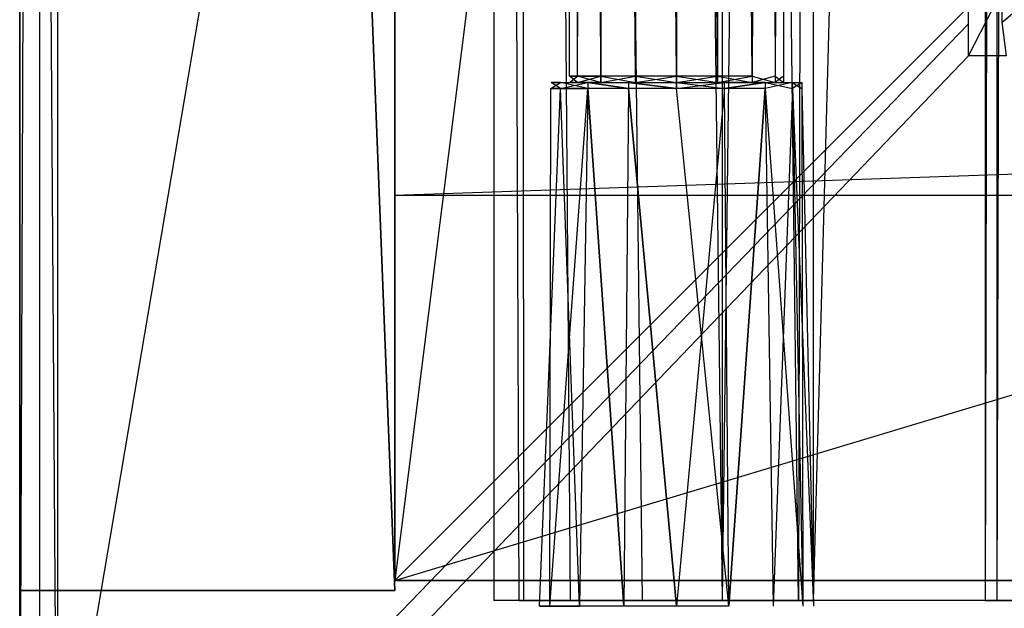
# Model space of a CAD drawing. Extents: x 0 to 1.4, y -0.5 to 0.
# Tile 2 of 40: x 0 to 0.05, y -0.48 to -0.45. Entities that reach past the tile are written whole.
import ezdxf

# ---------------------------------------------------------------- set-up
doc = ezdxf.new("R2010")
doc.units = 0
for name, color, linetype in [('L19_KORPUS_LEGATO_BO_X_13620__Y', 7, 'CONTINUOUS'), ('L21_KORPUS_LEGATO_3_N_B15200___', 7, 'CONTINUOUS'), ('L25_KORPUS_LEGATO_SE_X_190__Y_4', 7, 'CONTINUOUS'), ('L28_KORPUS_LEGATO_TV_X_5520__Y_', 7, 'CONTINUOUS'), ('L31_DRAWERBOX_LEGATO_REL_6_X_36', 7, 'CONTINUOUS'), ('L33_DRAWERBOX_LEGATO_REL_4_X_13', 7, 'CONTINUOUS'), ('L40_DRAWERBOX_LEGATO_NOR_4_X_36', 7, 'CONTINUOUS'), ('L7_PLATTE_LEGATO_N_B15200__0___', 7, 'CONTINUOUS')]:
    doc.layers.add(name, color=color, linetype=linetype)

msp = doc.modelspace()

# ---------------------------------------------------------------- linework, layer by layer
at = {"layer": 'L19_KORPUS_LEGATO_BO_X_13620__Y', "color": 8}
for points, invisible_edges in [([(0.019, -0.4785, 0.02), (0.019, -0.069, 0.001), (0.019, -0.4785, 0.001), (0.019, -0.4785, 0.02)], 13), ([(0.019, -0.069, 0.001), (0.019, -0.4785, 0.02), (0.019, -0.069, 0.02), (0.019, -0.069, 0.001)], 14), ([(1.381, -0.4785, 0.02), (0.019, -0.069, 0.02), (0.019, -0.4785, 0.02), (1.381, -0.4785, 0.02)], 13), ([(0.019, -0.069, 0.02), (1.381, -0.4785, 0.02), (1.381, -0.069, 0.02), (0.019, -0.069, 0.02)], 14), ([(1.381, -0.069, 0.001), (0.019, -0.4785, 0.001), (0.019, -0.069, 0.001), (1.381, -0.069, 0.001)], 13), ([(0.019, -0.4785, 0.001), (1.381, -0.069, 0.001), (1.381, -0.4785, 0.001), (0.019, -0.4785, 0.001)], 14), ([(1.381, -0.4785, 0.001), (0.019, -0.4785, 0.02), (0.019, -0.4785, 0.001), (1.381, -0.4785, 0.001)], 13), ([(0.019, -0.4785, 0.02), (1.381, -0.4785, 0.001), (1.381, -0.4785, 0.02), (0.019, -0.4785, 0.02)], 14)]:
    msp.add_3dface(points, dxfattribs=dict(at, invisible_edges=invisible_edges))
at = {"layer": 'L21_KORPUS_LEGATO_3_N_B15200___', "color": 8}
for points, invisible_edges in [([(0.079, 0, 0.483), (0.019, -0.4785, 0.483), (0.019, 0, 0.483), (0.079, 0, 0.483)], 10), ([(0.019, -0.4785, 0.483), (0.079, 0, 0.483), (0.079, -0.4185, 0.483), (0.019, -0.4785, 0.483)], 13), ([(0.019, -0.4785, 0.502), (0.019, 0, 0.483), (0.019, -0.4785, 0.483), (0.019, -0.4785, 0.502)], 13), ([(0.019, 0, 0.483), (0.019, -0.4785, 0.502), (0.019, 0, 0.502), (0.019, 0, 0.483)], 14), ([(0.079, -0.4185, 0.502), (0.019, 0, 0.502), (0.019, -0.4785, 0.502), (0.079, -0.4185, 0.502)], 13), ([(0.019, -0.4785, 0.483), (0.079, -0.4185, 0.483), (1.381, -0.4785, 0.483), (0.019, -0.4785, 0.483)], 10), ([(1.381, -0.4785, 0.502), (0.079, -0.4185, 0.502), (0.019, -0.4785, 0.502), (1.381, -0.4785, 0.502)], 13), ([(1.381, -0.4785, 0.483), (0.019, -0.4785, 0.502), (0.019, -0.4785, 0.483), (1.381, -0.4785, 0.483)], 13), ([(0.019, -0.4785, 0.502), (1.381, -0.4785, 0.483), (1.381, -0.4785, 0.502), (0.019, -0.4785, 0.502)], 14)]:
    msp.add_3dface(points, dxfattribs=dict(at, invisible_edges=invisible_edges))
at = {"layer": 'L25_KORPUS_LEGATO_SE_X_190__Y_4', "color": 8}
for points, invisible_edges in [([(0.019, -0.479, 0.51), (0, 0, 0.51), (0, -0.479, 0.51), (0.019, -0.479, 0.51)], 13), ([(0, 0, 0.51), (0.019, -0.479, 0.51), (0.019, 0, 0.51), (0, 0, 0.51)], 14), ([(0, 0), (0.019, -0.479), (0, -0.479), (0, 0)], 13), ([(0.019, -0.479), (0, 0), (0.019, 0), (0.019, -0.479)], 14), ([(0, -0.479, 0.51), (0, 0), (0, -0.479), (0, -0.479, 0.51)], 13), ([(0, 0), (0, -0.479, 0.51), (0, 0, 0.51), (0, 0)], 14), ([(0.019, 0), (0.019, -0.479, 0.51), (0.019, -0.479), (0.019, 0)], 13), ([(0.019, -0.479, 0.51), (0.019, 0), (0.019, 0, 0.51), (0.019, -0.479, 0.51)], 14), ([(0.019, -0.479, 0.51), (0, -0.479), (0.019, -0.479), (0.019, -0.479, 0.51)], 13), ([(0, -0.479), (0.019, -0.479, 0.51), (0, -0.479, 0.51), (0, -0.479)], 14)]:
    msp.add_3dface(points, dxfattribs=dict(at, invisible_edges=invisible_edges))
at = {"layer": 'L28_KORPUS_LEGATO_TV_X_5520__Y_', "color": 8}
for points, invisible_edges in [([(0.019, -0.459, 0.37), (0.019, -0.44, 0.3), (0.019, -0.459, 0.3), (0.019, -0.459, 0.37)], 13), ([(0.019, -0.44, 0.3), (0.019, -0.459, 0.37), (0.019, -0.44, 0.37), (0.019, -0.44, 0.3)], 14), ([(0.571, -0.44, 0.3), (0.019, -0.459, 0.3), (0.019, -0.44, 0.3), (0.571, -0.44, 0.3)], 13), ([(0.019, -0.459, 0.3), (0.571, -0.44, 0.3), (0.571, -0.459, 0.3), (0.019, -0.459, 0.3)], 14), ([(0.571, -0.459, 0.37), (0.019, -0.44, 0.37), (0.019, -0.459, 0.37), (0.571, -0.459, 0.37)], 13), ([(0.019, -0.44, 0.37), (0.571, -0.459, 0.37), (0.571, -0.44, 0.37), (0.019, -0.44, 0.37)], 14), ([(0.571, -0.459, 0.3), (0.019, -0.459, 0.37), (0.019, -0.459, 0.3), (0.571, -0.459, 0.3)], 13), ([(0.019, -0.459, 0.37), (0.571, -0.459, 0.3), (0.571, -0.459, 0.37), (0.019, -0.459, 0.37)], 14)]:
    msp.add_3dface(points, dxfattribs=dict(at, invisible_edges=invisible_edges))
at = {"layer": 'L31_DRAWERBOX_LEGATO_REL_6_X_36', "color": 8}
for points, invisible_edges in [([(0.060485, -0.4795, 0.032), (0.024, -0.1555, 0.032), (0.024, -0.4795, 0.032), (0.060485, -0.4795, 0.032)], 13), ([(0.024, -0.1555, 0.032), (0.060485, -0.4795, 0.032), (0.060485, -0.1555, 0.032), (0.024, -0.1555, 0.032)], 14), ([(0.024, -0.1555, 0.032), (0.025286, -0.4795, 0.10758), (0.024, -0.4795, 0.032), (0.024, -0.1555, 0.032)], 13), ([(0.025286, -0.4795, 0.10758), (0.024, -0.1555, 0.032), (0.025286, -0.1555, 0.10758), (0.025286, -0.4795, 0.10758)], 14), ([(0.025286, -0.1555, 0.10758), (0.025533, -0.4795, 0.110955), (0.025286, -0.4795, 0.10758), (0.025286, -0.1555, 0.10758)], 13), ([(0.025533, -0.4795, 0.110955), (0.025286, -0.1555, 0.10758), (0.025533, -0.1555, 0.110955), (0.025533, -0.4795, 0.110955)], 14), ([(0.025533, -0.1555, 0.110955), (0.02788, -0.4795, 0.114232), (0.025533, -0.4795, 0.110955), (0.025533, -0.1555, 0.110955)], 13), ([(0.02788, -0.4795, 0.114232), (0.025533, -0.1555, 0.110955), (0.02788, -0.1555, 0.114232), (0.02788, -0.4795, 0.114232)], 14), ([(0.02788, -0.1555, 0.114232), (0.031526, -0.4795, 0.115948), (0.02788, -0.4795, 0.114232), (0.02788, -0.1555, 0.114232)], 13), ([(0.031526, -0.4795, 0.115948), (0.02788, -0.1555, 0.114232), (0.031526, -0.1555, 0.115948), (0.031526, -0.4795, 0.115948)], 14), ([(0.031526, -0.1555, 0.115948), (0.035589, -0.4795, 0.115998), (0.031526, -0.4795, 0.115948), (0.031526, -0.1555, 0.115948)], 13), ([(0.035589, -0.4795, 0.115998), (0.031526, -0.1555, 0.115948), (0.035589, -0.1555, 0.115998), (0.035589, -0.4795, 0.115998)], 14), ([(0.035589, -0.1555, 0.115998), (0.039428, -0.4795, 0.114666), (0.035589, -0.4795, 0.115998), (0.035589, -0.1555, 0.115998)], 13), ([(0.039428, -0.4795, 0.114666), (0.035589, -0.1555, 0.115998), (0.039428, -0.1555, 0.114666), (0.039428, -0.4795, 0.114666)], 14), ([(0.039428, -0.4795, 0.114666), (0.04018, -0.1555, 0.113598), (0.04018, -0.4795, 0.113598), (0.039428, -0.4795, 0.114666)], 13), ([(0.04018, -0.1555, 0.113598), (0.039428, -0.4795, 0.114666), (0.039428, -0.1555, 0.114666), (0.04018, -0.1555, 0.113598)], 14), ([(0.04018, -0.4795, 0.113598), (0.048889, -0.1555, 0.060646), (0.048889, -0.4795, 0.060646), (0.04018, -0.4795, 0.113598)], 13), ([(0.048889, -0.1555, 0.060646), (0.04018, -0.4795, 0.113598), (0.04018, -0.1555, 0.113598), (0.048889, -0.1555, 0.060646)], 14), ([(0.048889, -0.4795, 0.060646), (0.04947, -0.1555, 0.058607), (0.04947, -0.4795, 0.058607), (0.048889, -0.4795, 0.060646)], 13), ([(0.04947, -0.1555, 0.058607), (0.048889, -0.4795, 0.060646), (0.048889, -0.1555, 0.060646), (0.04947, -0.1555, 0.058607)], 14), ([(0.04947, -0.4795, 0.058607), (0.050433, -0.1555, 0.056719), (0.050433, -0.4795, 0.056719), (0.04947, -0.4795, 0.058607)], 13), ([(0.050433, -0.1555, 0.056719), (0.04947, -0.4795, 0.058607), (0.04947, -0.1555, 0.058607), (0.050433, -0.1555, 0.056719)], 14), ([(0.025286, -0.4795, 0.10758), (0.060485, -0.4795, 0.032), (0.024, -0.4795, 0.032), (0.025286, -0.4795, 0.10758)], 13), ([(0.060485, -0.4795, 0.032), (0.025286, -0.4795, 0.10758), (0.04947, -0.4795, 0.058607), (0.060485, -0.4795, 0.032)], 10), ([(0.04947, -0.4795, 0.058607), (0.025286, -0.4795, 0.10758), (0.048889, -0.4795, 0.060646), (0.04947, -0.4795, 0.058607)], 10), ([(0.048889, -0.4795, 0.060646), (0.025286, -0.4795, 0.10758), (0.04018, -0.4795, 0.113598), (0.048889, -0.4795, 0.060646)], 13), ([(0.04018, -0.4795, 0.113598), (0.025286, -0.4795, 0.10758), (0.025533, -0.4795, 0.110955), (0.04018, -0.4795, 0.113598)], 14), ([(0.04018, -0.4795, 0.113598), (0.025533, -0.4795, 0.110955), (0.02788, -0.4795, 0.114232), (0.04018, -0.4795, 0.113598)], 15), ([(0.04018, -0.4795, 0.113598), (0.02788, -0.4795, 0.114232), (0.039428, -0.4795, 0.114666), (0.04018, -0.4795, 0.113598)], 15), ([(0.039428, -0.4795, 0.114666), (0.02788, -0.4795, 0.114232), (0.031526, -0.4795, 0.115948), (0.039428, -0.4795, 0.114666)], 15), ([(0.039428, -0.4795, 0.114666), (0.031526, -0.4795, 0.115948), (0.035589, -0.4795, 0.115998), (0.039428, -0.4795, 0.114666)], 10), ([(0.060485, -0.4795, 0.032), (0.04947, -0.4795, 0.058607), (0.050433, -0.4795, 0.056719), (0.060485, -0.4795, 0.032)], 13)]:
    msp.add_3dface(points, dxfattribs=dict(at, invisible_edges=invisible_edges))
at = {"layer": 'L33_DRAWERBOX_LEGATO_REL_4_X_13', "color": 8}
for points, invisible_edges in [([(0.027831, -0.143025, 0.1666), (0.028243, -0.452987, 0.168674), (0.027831, -0.452987, 0.1666), (0.027831, -0.143025, 0.1666)], 13), ([(0.028243, -0.452987, 0.168674), (0.027831, -0.143025, 0.1666), (0.028243, -0.143025, 0.168674), (0.028243, -0.452987, 0.168674)], 14), ([(0.028243, -0.143025, 0.164526), (0.027831, -0.452987, 0.1666), (0.028243, -0.452987, 0.164526), (0.028243, -0.143025, 0.164526)], 13), ([(0.027831, -0.452987, 0.1666), (0.028243, -0.143025, 0.164526), (0.027831, -0.143025, 0.1666), (0.027831, -0.452987, 0.1666)], 14), ([(0.028243, -0.143025, 0.168674), (0.029418, -0.452987, 0.170432), (0.028243, -0.452987, 0.168674), (0.028243, -0.143025, 0.168674)], 13), ([(0.029418, -0.452987, 0.170432), (0.028243, -0.143025, 0.168674), (0.029418, -0.143025, 0.170432), (0.029418, -0.452987, 0.170432)], 14), ([(0.029418, -0.143025, 0.162768), (0.028243, -0.452987, 0.164526), (0.029418, -0.452987, 0.162768), (0.029418, -0.143025, 0.162768)], 13), ([(0.028243, -0.452987, 0.164526), (0.029418, -0.143025, 0.162768), (0.028243, -0.143025, 0.164526), (0.028243, -0.452987, 0.164526)], 14), ([(0.029418, -0.143025, 0.170432), (0.031176, -0.452987, 0.171607), (0.029418, -0.452987, 0.170432), (0.029418, -0.143025, 0.170432)], 13), ([(0.031176, -0.452987, 0.171607), (0.029418, -0.143025, 0.170432), (0.031176, -0.143025, 0.171607), (0.031176, -0.452987, 0.171607)], 14), ([(0.031176, -0.452987, 0.161593), (0.029418, -0.143025, 0.162768), (0.029418, -0.452987, 0.162768), (0.031176, -0.452987, 0.161593)], 13), ([(0.029418, -0.143025, 0.162768), (0.031176, -0.452987, 0.161593), (0.031176, -0.143025, 0.161593), (0.029418, -0.143025, 0.162768)], 14), ([(0.031176, -0.143025, 0.171607), (0.03325, -0.452987, 0.172019), (0.031176, -0.452987, 0.171607), (0.031176, -0.143025, 0.171607)], 13), ([(0.03325, -0.452987, 0.172019), (0.031176, -0.143025, 0.171607), (0.03325, -0.143025, 0.172019), (0.03325, -0.452987, 0.172019)], 14), ([(0.03325, -0.452987, 0.161181), (0.031176, -0.143025, 0.161593), (0.031176, -0.452987, 0.161593), (0.03325, -0.452987, 0.161181)], 13), ([(0.031176, -0.143025, 0.161593), (0.03325, -0.452987, 0.161181), (0.03325, -0.143025, 0.161181), (0.031176, -0.143025, 0.161593)], 14), ([(0.035324, -0.452987, 0.161593), (0.03325, -0.143025, 0.161181), (0.03325, -0.452987, 0.161181), (0.035324, -0.452987, 0.161593)], 13), ([(0.03325, -0.143025, 0.161181), (0.035324, -0.452987, 0.161593), (0.035324, -0.143025, 0.161593), (0.03325, -0.143025, 0.161181)], 14), ([(0.03325, -0.143025, 0.172019), (0.035324, -0.452987, 0.171607), (0.03325, -0.452987, 0.172019), (0.03325, -0.143025, 0.172019)], 13), ([(0.035324, -0.452987, 0.171607), (0.03325, -0.143025, 0.172019), (0.035324, -0.143025, 0.171607), (0.035324, -0.452987, 0.171607)], 14), ([(0.037082, -0.452987, 0.162768), (0.035324, -0.143025, 0.161593), (0.035324, -0.452987, 0.161593), (0.037082, -0.452987, 0.162768)], 13), ([(0.035324, -0.143025, 0.161593), (0.037082, -0.452987, 0.162768), (0.037082, -0.143025, 0.162768), (0.035324, -0.143025, 0.161593)], 14), ([(0.035324, -0.143025, 0.171607), (0.037082, -0.452987, 0.170432), (0.035324, -0.452987, 0.171607), (0.035324, -0.143025, 0.171607)], 13), ([(0.037082, -0.452987, 0.170432), (0.035324, -0.143025, 0.171607), (0.037082, -0.143025, 0.170432), (0.037082, -0.452987, 0.170432)], 14), ([(0.038257, -0.452987, 0.164526), (0.037082, -0.143025, 0.162768), (0.037082, -0.452987, 0.162768), (0.038257, -0.452987, 0.164526)], 13), ([(0.037082, -0.143025, 0.162768), (0.038257, -0.452987, 0.164526), (0.038257, -0.143025, 0.164526), (0.037082, -0.143025, 0.162768)], 14), ([(0.037082, -0.452987, 0.170432), (0.038257, -0.143025, 0.168674), (0.038257, -0.452987, 0.168674), (0.037082, -0.452987, 0.170432)], 13), ([(0.038257, -0.143025, 0.168674), (0.037082, -0.452987, 0.170432), (0.037082, -0.143025, 0.170432), (0.038257, -0.143025, 0.168674)], 14), ([(0.03867, -0.452987, 0.1666), (0.038257, -0.143025, 0.164526), (0.038257, -0.452987, 0.164526), (0.03867, -0.452987, 0.1666)], 13), ([(0.038257, -0.143025, 0.164526), (0.03867, -0.452987, 0.1666), (0.03867, -0.143025, 0.1666), (0.038257, -0.143025, 0.164526)], 14), ([(0.038257, -0.452987, 0.168674), (0.03867, -0.143025, 0.1666), (0.03867, -0.452987, 0.1666), (0.038257, -0.452987, 0.168674)], 13), ([(0.03867, -0.143025, 0.1666), (0.038257, -0.452987, 0.168674), (0.038257, -0.143025, 0.168674), (0.03867, -0.143025, 0.1666)], 14), ([(0.028243, -0.452987, 0.164526), (0.027831, -0.4533, 0.1666), (0.028243, -0.4533, 0.164526), (0.028243, -0.452987, 0.164526)], 13), ([(0.027831, -0.4533, 0.1666), (0.028243, -0.452987, 0.164526), (0.027831, -0.452987, 0.1666), (0.027831, -0.4533, 0.1666)], 14), ([(0.027831, -0.452987, 0.1666), (0.028243, -0.4533, 0.168674), (0.027831, -0.4533, 0.1666), (0.027831, -0.452987, 0.1666)], 13), ([(0.028243, -0.4533, 0.168674), (0.027831, -0.452987, 0.1666), (0.028243, -0.452987, 0.168674), (0.028243, -0.4533, 0.168674)], 14), ([(0.029418, -0.452987, 0.162768), (0.028243, -0.4533, 0.164526), (0.029418, -0.4533, 0.162768), (0.029418, -0.452987, 0.162768)], 13), ([(0.028243, -0.4533, 0.164526), (0.029418, -0.452987, 0.162768), (0.028243, -0.452987, 0.164526), (0.028243, -0.4533, 0.164526)], 14), ([(0.028243, -0.452987, 0.168674), (0.029418, -0.4533, 0.170432), (0.028243, -0.4533, 0.168674), (0.028243, -0.452987, 0.168674)], 13), ([(0.029418, -0.4533, 0.170432), (0.028243, -0.452987, 0.168674), (0.029418, -0.452987, 0.170432), (0.029418, -0.4533, 0.170432)], 14), ([(0.031176, -0.4533, 0.161593), (0.029418, -0.452987, 0.162768), (0.029418, -0.4533, 0.162768), (0.031176, -0.4533, 0.161593)], 13), ([(0.029418, -0.452987, 0.162768), (0.031176, -0.4533, 0.161593), (0.031176, -0.452987, 0.161593), (0.029418, -0.452987, 0.162768)], 14), ([(0.031176, -0.452987, 0.171607), (0.029418, -0.4533, 0.170432), (0.029418, -0.452987, 0.170432), (0.031176, -0.452987, 0.171607)], 13), ([(0.029418, -0.4533, 0.170432), (0.031176, -0.452987, 0.171607), (0.031176, -0.4533, 0.171607), (0.029418, -0.4533, 0.170432)], 14), ([(0.03325, -0.4533, 0.161181), (0.031176, -0.452987, 0.161593), (0.031176, -0.4533, 0.161593), (0.03325, -0.4533, 0.161181)], 13), ([(0.031176, -0.452987, 0.161593), (0.03325, -0.4533, 0.161181), (0.03325, -0.452987, 0.161181), (0.031176, -0.452987, 0.161593)], 14), ([(0.03325, -0.452987, 0.172019), (0.031176, -0.4533, 0.171607), (0.031176, -0.452987, 0.171607), (0.03325, -0.452987, 0.172019)], 13), ([(0.031176, -0.4533, 0.171607), (0.03325, -0.452987, 0.172019), (0.03325, -0.4533, 0.172019), (0.031176, -0.4533, 0.171607)], 14), ([(0.035324, -0.452987, 0.171607), (0.03325, -0.4533, 0.172019), (0.03325, -0.452987, 0.172019), (0.035324, -0.452987, 0.171607)], 13), ([(0.03325, -0.4533, 0.172019), (0.035324, -0.452987, 0.171607), (0.035324, -0.4533, 0.171607), (0.03325, -0.4533, 0.172019)], 14), ([(0.035324, -0.4533, 0.161593), (0.03325, -0.452987, 0.161181), (0.03325, -0.4533, 0.161181), (0.035324, -0.4533, 0.161593)], 13), ([(0.03325, -0.452987, 0.161181), (0.035324, -0.4533, 0.161593), (0.035324, -0.452987, 0.161593), (0.03325, -0.452987, 0.161181)], 14), ([(0.037082, -0.452987, 0.170432), (0.035324, -0.4533, 0.171607), (0.035324, -0.452987, 0.171607), (0.037082, -0.452987, 0.170432)], 13), ([(0.035324, -0.4533, 0.171607), (0.037082, -0.452987, 0.170432), (0.037082, -0.4533, 0.170432), (0.035324, -0.4533, 0.171607)], 14), ([(0.037082, -0.4533, 0.162768), (0.035324, -0.452987, 0.161593), (0.035324, -0.4533, 0.161593), (0.037082, -0.4533, 0.162768)], 13), ([(0.035324, -0.452987, 0.161593), (0.037082, -0.4533, 0.162768), (0.037082, -0.452987, 0.162768), (0.035324, -0.452987, 0.161593)], 14), ([(0.037082, -0.4533, 0.170432), (0.038257, -0.452987, 0.168674), (0.038257, -0.4533, 0.168674), (0.037082, -0.4533, 0.170432)], 13), ([(0.038257, -0.452987, 0.168674), (0.037082, -0.4533, 0.170432), (0.037082, -0.452987, 0.170432), (0.038257, -0.452987, 0.168674)], 14), ([(0.038257, -0.4533, 0.164526), (0.037082, -0.452987, 0.162768), (0.037082, -0.4533, 0.162768), (0.038257, -0.4533, 0.164526)], 13), ([(0.037082, -0.452987, 0.162768), (0.038257, -0.4533, 0.164526), (0.038257, -0.452987, 0.164526), (0.037082, -0.452987, 0.162768)], 14), ([(0.038257, -0.4533, 0.168674), (0.03867, -0.452987, 0.1666), (0.03867, -0.4533, 0.1666), (0.038257, -0.4533, 0.168674)], 13), ([(0.03867, -0.452987, 0.1666), (0.038257, -0.4533, 0.168674), (0.038257, -0.452987, 0.168674), (0.03867, -0.452987, 0.1666)], 14), ([(0.03867, -0.4533, 0.1666), (0.038257, -0.452987, 0.164526), (0.038257, -0.4533, 0.164526), (0.03867, -0.4533, 0.1666)], 13), ([(0.038257, -0.452987, 0.164526), (0.03867, -0.4533, 0.1666), (0.03867, -0.452987, 0.1666), (0.038257, -0.452987, 0.164526)], 14), ([(0.026897, -0.453606, 0.1666), (0.026841, -0.4798, 0.169255), (0.026313, -0.4798, 0.1666), (0.026897, -0.453606, 0.1666)], 13), ([(0.02738, -0.453606, 0.164169), (0.026313, -0.4798, 0.1666), (0.026841, -0.4798, 0.163945), (0.02738, -0.453606, 0.164169)], 13), ([(0.026313, -0.4798, 0.1666), (0.02738, -0.453606, 0.164169), (0.026897, -0.453606, 0.1666), (0.026313, -0.4798, 0.1666)], 14), ([(0.026841, -0.4798, 0.169255), (0.026897, -0.453606, 0.1666), (0.02738, -0.453606, 0.169031), (0.026841, -0.4798, 0.169255)], 14), ([(0.02738, -0.453606, 0.169031), (0.028345, -0.4798, 0.171505), (0.026841, -0.4798, 0.169255), (0.02738, -0.453606, 0.169031)], 13), ([(0.028758, -0.453606, 0.162107), (0.026841, -0.4798, 0.163945), (0.028345, -0.4798, 0.161695), (0.028758, -0.453606, 0.162107)], 13), ([(0.026841, -0.4798, 0.163945), (0.028758, -0.453606, 0.162107), (0.02738, -0.453606, 0.164169), (0.026841, -0.4798, 0.163945)], 14), ([(0.027387, -0.4533, 0.164171), (0.026897, -0.453606, 0.1666), (0.02738, -0.453606, 0.164169), (0.027387, -0.4533, 0.164171)], 13), ([(0.026897, -0.453606, 0.1666), (0.027387, -0.4533, 0.164171), (0.026904, -0.4533, 0.1666), (0.026897, -0.453606, 0.1666)], 14), ([(0.026904, -0.4533, 0.1666), (0.02738, -0.453606, 0.169031), (0.026897, -0.453606, 0.1666), (0.026904, -0.4533, 0.1666)], 13), ([(0.028243, -0.4533, 0.164526), (0.026904, -0.4533, 0.1666), (0.027387, -0.4533, 0.164171), (0.028243, -0.4533, 0.164526)], 13), ([(0.026904, -0.4533, 0.1666), (0.028243, -0.4533, 0.164526), (0.027831, -0.4533, 0.1666), (0.026904, -0.4533, 0.1666)], 14), ([(0.027831, -0.4533, 0.1666), (0.027387, -0.4533, 0.169029), (0.026904, -0.4533, 0.1666), (0.027831, -0.4533, 0.1666)], 13), ([(0.02738, -0.453606, 0.169031), (0.026904, -0.4533, 0.1666), (0.027387, -0.4533, 0.169029), (0.02738, -0.453606, 0.169031)], 14), ([(0.028762, -0.4533, 0.162112), (0.02738, -0.453606, 0.164169), (0.028758, -0.453606, 0.162107), (0.028762, -0.4533, 0.162112)], 13), ([(0.02738, -0.453606, 0.164169), (0.028762, -0.4533, 0.162112), (0.027387, -0.4533, 0.164171), (0.02738, -0.453606, 0.164169)], 14), ([(0.027387, -0.4533, 0.169029), (0.028758, -0.453606, 0.171093), (0.02738, -0.453606, 0.169031), (0.027387, -0.4533, 0.169029)], 13), ([(0.028345, -0.4798, 0.171505), (0.02738, -0.453606, 0.169031), (0.028758, -0.453606, 0.171093), (0.028345, -0.4798, 0.171505)], 14), ([(0.029418, -0.4533, 0.170432), (0.027387, -0.4533, 0.169029), (0.028243, -0.4533, 0.168674), (0.029418, -0.4533, 0.170432)], 13), ([(0.027387, -0.4533, 0.169029), (0.029418, -0.4533, 0.170432), (0.028762, -0.4533, 0.171088), (0.027387, -0.4533, 0.169029)], 14), ([(0.029418, -0.4533, 0.162768), (0.027387, -0.4533, 0.164171), (0.028762, -0.4533, 0.162112), (0.029418, -0.4533, 0.162768)], 13), ([(0.027387, -0.4533, 0.164171), (0.029418, -0.4533, 0.162768), (0.028243, -0.4533, 0.164526), (0.027387, -0.4533, 0.164171)], 14), ([(0.027387, -0.4533, 0.169029), (0.027831, -0.4533, 0.1666), (0.028243, -0.4533, 0.168674), (0.027387, -0.4533, 0.169029)], 14), ([(0.028758, -0.453606, 0.171093), (0.027387, -0.4533, 0.169029), (0.028762, -0.4533, 0.171088), (0.028758, -0.453606, 0.171093)], 14), ([(0.028758, -0.453606, 0.171093), (0.030595, -0.4798, 0.173009), (0.028345, -0.4798, 0.171505), (0.028758, -0.453606, 0.171093)], 13), ([(0.030595, -0.4798, 0.160191), (0.028758, -0.453606, 0.162107), (0.028345, -0.4798, 0.161695), (0.030595, -0.4798, 0.160191)], 13), ([(0.030819, -0.453606, 0.16073), (0.028762, -0.4533, 0.162112), (0.028758, -0.453606, 0.162107), (0.030819, -0.453606, 0.16073)], 13), ([(0.028762, -0.4533, 0.171088), (0.030819, -0.453606, 0.17247), (0.028758, -0.453606, 0.171093), (0.028762, -0.4533, 0.171088)], 13), ([(0.030595, -0.4798, 0.173009), (0.028758, -0.453606, 0.171093), (0.030819, -0.453606, 0.17247), (0.030595, -0.4798, 0.173009)], 14), ([(0.028758, -0.453606, 0.162107), (0.030595, -0.4798, 0.160191), (0.030819, -0.453606, 0.16073), (0.028758, -0.453606, 0.162107)], 14), ([(0.031176, -0.4533, 0.171607), (0.028762, -0.4533, 0.171088), (0.029418, -0.4533, 0.170432), (0.031176, -0.4533, 0.171607)], 13), ([(0.028762, -0.4533, 0.171088), (0.031176, -0.4533, 0.171607), (0.030821, -0.4533, 0.172464), (0.028762, -0.4533, 0.171088)], 14), ([(0.031176, -0.4533, 0.161593), (0.028762, -0.4533, 0.162112), (0.030821, -0.4533, 0.160736), (0.031176, -0.4533, 0.161593)], 13), ([(0.028762, -0.4533, 0.162112), (0.031176, -0.4533, 0.161593), (0.029418, -0.4533, 0.162768), (0.028762, -0.4533, 0.162112)], 14), ([(0.028762, -0.4533, 0.162112), (0.030819, -0.453606, 0.16073), (0.030821, -0.4533, 0.160736), (0.028762, -0.4533, 0.162112)], 14), ([(0.030819, -0.453606, 0.17247), (0.028762, -0.4533, 0.171088), (0.030821, -0.4533, 0.172464), (0.030819, -0.453606, 0.17247)], 14), ([(0.03325, -0.4798, 0.159663), (0.030819, -0.453606, 0.16073), (0.030595, -0.4798, 0.160191), (0.03325, -0.4798, 0.159663)], 13), ([(0.030819, -0.453606, 0.17247), (0.03325, -0.4798, 0.173537), (0.030595, -0.4798, 0.173009), (0.030819, -0.453606, 0.17247)], 13), ([(0.030821, -0.4533, 0.172464), (0.03325, -0.453606, 0.172953), (0.030819, -0.453606, 0.17247), (0.030821, -0.4533, 0.172464)], 13), ([(0.03325, -0.453606, 0.160247), (0.030821, -0.4533, 0.160736), (0.030819, -0.453606, 0.16073), (0.03325, -0.453606, 0.160247)], 13), ([(0.030819, -0.453606, 0.16073), (0.03325, -0.4798, 0.159663), (0.03325, -0.453606, 0.160247), (0.030819, -0.453606, 0.16073)], 14), ([(0.03325, -0.4798, 0.173537), (0.030819, -0.453606, 0.17247), (0.03325, -0.453606, 0.172953), (0.03325, -0.4798, 0.173537)], 14), ([(0.03325, -0.4533, 0.161181), (0.030821, -0.4533, 0.160736), (0.03325, -0.4533, 0.160253), (0.03325, -0.4533, 0.161181)], 13), ([(0.030821, -0.4533, 0.160736), (0.03325, -0.4533, 0.161181), (0.031176, -0.4533, 0.161593), (0.030821, -0.4533, 0.160736)], 14), ([(0.03325, -0.4533, 0.172019), (0.030821, -0.4533, 0.172464), (0.031176, -0.4533, 0.171607), (0.03325, -0.4533, 0.172019)], 13), ([(0.030821, -0.4533, 0.172464), (0.03325, -0.4533, 0.172019), (0.03325, -0.4533, 0.172947), (0.030821, -0.4533, 0.172464)], 14), ([(0.03325, -0.453606, 0.172953), (0.030821, -0.4533, 0.172464), (0.03325, -0.4533, 0.172947), (0.03325, -0.453606, 0.172953)], 14), ([(0.030821, -0.4533, 0.160736), (0.03325, -0.453606, 0.160247), (0.03325, -0.4533, 0.160253), (0.030821, -0.4533, 0.160736)], 14), ([(0.035679, -0.4533, 0.160736), (0.03325, -0.4533, 0.161181), (0.03325, -0.4533, 0.160253), (0.035679, -0.4533, 0.160736)], 13), ([(0.03325, -0.4533, 0.161181), (0.035679, -0.4533, 0.160736), (0.035324, -0.4533, 0.161593), (0.03325, -0.4533, 0.161181)], 14), ([(0.035679, -0.4533, 0.172464), (0.03325, -0.4533, 0.172019), (0.035324, -0.4533, 0.171607), (0.035679, -0.4533, 0.172464)], 13), ([(0.03325, -0.4533, 0.172019), (0.035679, -0.4533, 0.172464), (0.03325, -0.4533, 0.172947), (0.03325, -0.4533, 0.172019)], 14), ([(0.035679, -0.4533, 0.172464), (0.03325, -0.453606, 0.172953), (0.03325, -0.4533, 0.172947), (0.035679, -0.4533, 0.172464)], 13), ([(0.03325, -0.453606, 0.172953), (0.035679, -0.4533, 0.172464), (0.035682, -0.453606, 0.17247), (0.03325, -0.453606, 0.172953)], 14), ([(0.035682, -0.453606, 0.16073), (0.03325, -0.4533, 0.160253), (0.03325, -0.453606, 0.160247), (0.035682, -0.453606, 0.16073)], 13), ([(0.03325, -0.4533, 0.160253), (0.035682, -0.453606, 0.16073), (0.035679, -0.4533, 0.160736), (0.03325, -0.4533, 0.160253)], 14), ([(0.03325, -0.4798, 0.159663), (0.035682, -0.453606, 0.16073), (0.03325, -0.453606, 0.160247), (0.03325, -0.4798, 0.159663)], 13), ([(0.035682, -0.453606, 0.16073), (0.03325, -0.4798, 0.159663), (0.035905, -0.4798, 0.160191), (0.035682, -0.453606, 0.16073)], 14), ([(0.03325, -0.453606, 0.172953), (0.035905, -0.4798, 0.173009), (0.03325, -0.4798, 0.173537), (0.03325, -0.453606, 0.172953)], 13), ([(0.035905, -0.4798, 0.173009), (0.03325, -0.453606, 0.172953), (0.035682, -0.453606, 0.17247), (0.035905, -0.4798, 0.173009)], 14), ([(0.037738, -0.4533, 0.162112), (0.035324, -0.4533, 0.161593), (0.035679, -0.4533, 0.160736), (0.037738, -0.4533, 0.162112)], 13), ([(0.035324, -0.4533, 0.161593), (0.037738, -0.4533, 0.162112), (0.037082, -0.4533, 0.162768), (0.035324, -0.4533, 0.161593)], 14), ([(0.037738, -0.4533, 0.171088), (0.035324, -0.4533, 0.171607), (0.037082, -0.4533, 0.170432), (0.037738, -0.4533, 0.171088)], 13), ([(0.035324, -0.4533, 0.171607), (0.037738, -0.4533, 0.171088), (0.035679, -0.4533, 0.172464), (0.035324, -0.4533, 0.171607)], 14), ([(0.037738, -0.4533, 0.171088), (0.035682, -0.453606, 0.17247), (0.035679, -0.4533, 0.172464), (0.037738, -0.4533, 0.171088)], 13), ([(0.035682, -0.453606, 0.16073), (0.037738, -0.4533, 0.162112), (0.035679, -0.4533, 0.160736), (0.035682, -0.453606, 0.16073)], 13), ([(0.035682, -0.453606, 0.17247), (0.037738, -0.4533, 0.171088), (0.037743, -0.453606, 0.171093), (0.035682, -0.453606, 0.17247)], 14), ([(0.037738, -0.4533, 0.162112), (0.035682, -0.453606, 0.16073), (0.037743, -0.453606, 0.162107), (0.037738, -0.4533, 0.162112)], 14), ([(0.035905, -0.4798, 0.160191), (0.037743, -0.453606, 0.162107), (0.035682, -0.453606, 0.16073), (0.035905, -0.4798, 0.160191)], 13), ([(0.037743, -0.453606, 0.171093), (0.035905, -0.4798, 0.173009), (0.035682, -0.453606, 0.17247), (0.037743, -0.453606, 0.171093)], 13), ([(0.037743, -0.453606, 0.162107), (0.035905, -0.4798, 0.160191), (0.038156, -0.4798, 0.161695), (0.037743, -0.453606, 0.162107)], 14), ([(0.035905, -0.4798, 0.173009), (0.037743, -0.453606, 0.171093), (0.038156, -0.4798, 0.171505), (0.035905, -0.4798, 0.173009)], 14), ([(0.039114, -0.4533, 0.164171), (0.037082, -0.4533, 0.162768), (0.037738, -0.4533, 0.162112), (0.039114, -0.4533, 0.164171)], 13), ([(0.037082, -0.4533, 0.162768), (0.039114, -0.4533, 0.164171), (0.038257, -0.4533, 0.164526), (0.037082, -0.4533, 0.162768)], 14), ([(0.039114, -0.4533, 0.169029), (0.037082, -0.4533, 0.170432), (0.038257, -0.4533, 0.168674), (0.039114, -0.4533, 0.169029)], 13), ([(0.037082, -0.4533, 0.170432), (0.039114, -0.4533, 0.169029), (0.037738, -0.4533, 0.171088), (0.037082, -0.4533, 0.170432)], 14), ([(0.03912, -0.453606, 0.164169), (0.037738, -0.4533, 0.162112), (0.037743, -0.453606, 0.162107), (0.03912, -0.453606, 0.164169)], 13), ([(0.037738, -0.4533, 0.162112), (0.03912, -0.453606, 0.164169), (0.039114, -0.4533, 0.164171), (0.037738, -0.4533, 0.162112)], 14), ([(0.039114, -0.4533, 0.169029), (0.037743, -0.453606, 0.171093), (0.037738, -0.4533, 0.171088), (0.039114, -0.4533, 0.169029)], 14), ([(0.037743, -0.453606, 0.171093), (0.039114, -0.4533, 0.169029), (0.03912, -0.453606, 0.169031), (0.037743, -0.453606, 0.171093)], 13), ([(0.03912, -0.453606, 0.169031), (0.038156, -0.4798, 0.171505), (0.037743, -0.453606, 0.171093), (0.03912, -0.453606, 0.169031)], 14), ([(0.03966, -0.4798, 0.163945), (0.037743, -0.453606, 0.162107), (0.038156, -0.4798, 0.161695), (0.03966, -0.4798, 0.163945)], 13), ([(0.037743, -0.453606, 0.162107), (0.03966, -0.4798, 0.163945), (0.03912, -0.453606, 0.164169), (0.037743, -0.453606, 0.162107)], 14), ([(0.038156, -0.4798, 0.171505), (0.03912, -0.453606, 0.169031), (0.03966, -0.4798, 0.169255), (0.038156, -0.4798, 0.171505)], 13), ([(0.039597, -0.4533, 0.1666), (0.038257, -0.4533, 0.164526), (0.039114, -0.4533, 0.164171), (0.039597, -0.4533, 0.1666)], 13), ([(0.038257, -0.4533, 0.164526), (0.039597, -0.4533, 0.1666), (0.03867, -0.4533, 0.1666), (0.038257, -0.4533, 0.164526)], 14), ([(0.039597, -0.4533, 0.1666), (0.038257, -0.4533, 0.168674), (0.03867, -0.4533, 0.1666), (0.039597, -0.4533, 0.1666)], 13), ([(0.038257, -0.4533, 0.168674), (0.039597, -0.4533, 0.1666), (0.039114, -0.4533, 0.169029), (0.038257, -0.4533, 0.168674)], 14), ([(0.039604, -0.453606, 0.1666), (0.039114, -0.4533, 0.164171), (0.03912, -0.453606, 0.164169), (0.039604, -0.453606, 0.1666)], 13), ([(0.039114, -0.4533, 0.164171), (0.039604, -0.453606, 0.1666), (0.039597, -0.4533, 0.1666), (0.039114, -0.4533, 0.164171)], 14), ([(0.039597, -0.4533, 0.1666), (0.03912, -0.453606, 0.169031), (0.039114, -0.4533, 0.169029), (0.039597, -0.4533, 0.1666)], 14), ([(0.03912, -0.453606, 0.169031), (0.039597, -0.4533, 0.1666), (0.039604, -0.453606, 0.1666), (0.03912, -0.453606, 0.169031)], 13), ([(0.039604, -0.453606, 0.1666), (0.03966, -0.4798, 0.169255), (0.03912, -0.453606, 0.169031), (0.039604, -0.453606, 0.1666)], 14), ([(0.040188, -0.4798, 0.1666), (0.03912, -0.453606, 0.164169), (0.03966, -0.4798, 0.163945), (0.040188, -0.4798, 0.1666)], 13), ([(0.03912, -0.453606, 0.164169), (0.040188, -0.4798, 0.1666), (0.039604, -0.453606, 0.1666), (0.03912, -0.453606, 0.164169)], 14), ([(0.03966, -0.4798, 0.169255), (0.039604, -0.453606, 0.1666), (0.040188, -0.4798, 0.1666), (0.03966, -0.4798, 0.169255)], 13)]:
    msp.add_3dface(points, dxfattribs=dict(at, invisible_edges=invisible_edges))
at = {"layer": 'L40_DRAWERBOX_LEGATO_NOR_4_X_36', "color": 8}
for points, invisible_edges in [([(0.060485, -0.4795, 0.382), (0.024, -0.1555, 0.382), (0.024, -0.4795, 0.382), (0.060485, -0.4795, 0.382)], 13), ([(0.024, -0.1555, 0.382), (0.060485, -0.4795, 0.382), (0.060485, -0.1555, 0.382), (0.024, -0.1555, 0.382)], 14), ([(0.024, -0.1555, 0.382), (0.025286, -0.4795, 0.45758), (0.024, -0.4795, 0.382), (0.024, -0.1555, 0.382)], 13), ([(0.025286, -0.4795, 0.45758), (0.024, -0.1555, 0.382), (0.025286, -0.1555, 0.45758), (0.025286, -0.4795, 0.45758)], 14), ([(0.025286, -0.1555, 0.45758), (0.025533, -0.4795, 0.460955), (0.025286, -0.4795, 0.45758), (0.025286, -0.1555, 0.45758)], 13), ([(0.025533, -0.4795, 0.460955), (0.025286, -0.1555, 0.45758), (0.025533, -0.1555, 0.460955), (0.025533, -0.4795, 0.460955)], 14), ([(0.025533, -0.1555, 0.460955), (0.02788, -0.4795, 0.464232), (0.025533, -0.4795, 0.460955), (0.025533, -0.1555, 0.460955)], 13), ([(0.02788, -0.4795, 0.464232), (0.025533, -0.1555, 0.460955), (0.02788, -0.1555, 0.464232), (0.02788, -0.4795, 0.464232)], 14), ([(0.02788, -0.1555, 0.464232), (0.031526, -0.4795, 0.465948), (0.02788, -0.4795, 0.464232), (0.02788, -0.1555, 0.464232)], 13), ([(0.031526, -0.4795, 0.465948), (0.02788, -0.1555, 0.464232), (0.031526, -0.1555, 0.465948), (0.031526, -0.4795, 0.465948)], 14), ([(0.031526, -0.1555, 0.465948), (0.035589, -0.4795, 0.465998), (0.031526, -0.4795, 0.465948), (0.031526, -0.1555, 0.465948)], 13), ([(0.035589, -0.4795, 0.465998), (0.031526, -0.1555, 0.465948), (0.035589, -0.1555, 0.465998), (0.035589, -0.4795, 0.465998)], 14), ([(0.039428, -0.1555, 0.464666), (0.035589, -0.4795, 0.465998), (0.035589, -0.1555, 0.465998), (0.039428, -0.1555, 0.464666)], 13), ([(0.035589, -0.4795, 0.465998), (0.039428, -0.1555, 0.464666), (0.039428, -0.4795, 0.464666), (0.035589, -0.4795, 0.465998)], 14), ([(0.039428, -0.4795, 0.464666), (0.04018, -0.1555, 0.463598), (0.04018, -0.4795, 0.463598), (0.039428, -0.4795, 0.464666)], 13), ([(0.04018, -0.1555, 0.463598), (0.039428, -0.4795, 0.464666), (0.039428, -0.1555, 0.464666), (0.04018, -0.1555, 0.463598)], 14), ([(0.04018, -0.4795, 0.463598), (0.048889, -0.1555, 0.410646), (0.048889, -0.4795, 0.410646), (0.04018, -0.4795, 0.463598)], 13), ([(0.048889, -0.1555, 0.410646), (0.04018, -0.4795, 0.463598), (0.04018, -0.1555, 0.463598), (0.048889, -0.1555, 0.410646)], 14), ([(0.048889, -0.4795, 0.410646), (0.04947, -0.1555, 0.408607), (0.04947, -0.4795, 0.408607), (0.048889, -0.4795, 0.410646)], 13), ([(0.04947, -0.1555, 0.408607), (0.048889, -0.4795, 0.410646), (0.048889, -0.1555, 0.410646), (0.04947, -0.1555, 0.408607)], 14), ([(0.04947, -0.4795, 0.408607), (0.050433, -0.1555, 0.406719), (0.050433, -0.4795, 0.406719), (0.04947, -0.4795, 0.408607)], 13), ([(0.050433, -0.1555, 0.406719), (0.04947, -0.4795, 0.408607), (0.04947, -0.1555, 0.408607), (0.050433, -0.1555, 0.406719)], 14), ([(0.025286, -0.4795, 0.45758), (0.060485, -0.4795, 0.382), (0.024, -0.4795, 0.382), (0.025286, -0.4795, 0.45758)], 13), ([(0.060485, -0.4795, 0.382), (0.025286, -0.4795, 0.45758), (0.04947, -0.4795, 0.408607), (0.060485, -0.4795, 0.382)], 10), ([(0.04947, -0.4795, 0.408607), (0.025286, -0.4795, 0.45758), (0.048889, -0.4795, 0.410646), (0.04947, -0.4795, 0.408607)], 10), ([(0.048889, -0.4795, 0.410646), (0.025286, -0.4795, 0.45758), (0.04018, -0.4795, 0.463598), (0.048889, -0.4795, 0.410646)], 13), ([(0.04018, -0.4795, 0.463598), (0.025286, -0.4795, 0.45758), (0.025533, -0.4795, 0.460955), (0.04018, -0.4795, 0.463598)], 14), ([(0.04018, -0.4795, 0.463598), (0.025533, -0.4795, 0.460955), (0.02788, -0.4795, 0.464232), (0.04018, -0.4795, 0.463598)], 15), ([(0.04018, -0.4795, 0.463598), (0.02788, -0.4795, 0.464232), (0.039428, -0.4795, 0.464666), (0.04018, -0.4795, 0.463598)], 15), ([(0.039428, -0.4795, 0.464666), (0.02788, -0.4795, 0.464232), (0.031526, -0.4795, 0.465948), (0.039428, -0.4795, 0.464666)], 15), ([(0.039428, -0.4795, 0.464666), (0.031526, -0.4795, 0.465948), (0.035589, -0.4795, 0.465998), (0.039428, -0.4795, 0.464666)], 9), ([(0.060485, -0.4795, 0.382), (0.04947, -0.4795, 0.408607), (0.050433, -0.4795, 0.406719), (0.060485, -0.4795, 0.382)], 13)]:
    msp.add_3dface(points, dxfattribs=dict(at, invisible_edges=invisible_edges))
at = {"layer": 'L7_PLATTE_LEGATO_N_B15200__0___', "color": 8}
for points, invisible_edges in [([(0.00192, -0.498375, 0.55), (0, -0.220523, 0.55), (0, -0.498375, 0.55), (0.00192, -0.498375, 0.55)], 13), ([(0, -0.220523, 0.55), (0.00192, -0.498375, 0.55), (0.00192, -0.220523, 0.55), (0, -0.220523, 0.55)], 14), ([(0.001013, -0.220523, 0.542564), (0, -0.498375, 0.5432), (0, -0.220523, 0.5432), (0.001013, -0.220523, 0.542564)], 13), ([(0, -0.498375, 0.5432), (0.001013, -0.220523, 0.542564), (0.001013, -0.497362, 0.542564), (0, -0.498375, 0.5432)], 14), ([(0, -0.498375, 0.548361), (0, -0.220523, 0.544378), (0, -0.498375, 0.544378), (0, -0.498375, 0.548361)], 13), ([(0, -0.220523, 0.544378), (0, -0.498375, 0.548361), (0, -0.220523, 0.548361), (0, -0.220523, 0.544378)], 14), ([(0, -0.498375, 0.55), (0, -0.220523, 0.548361), (0, -0.498375, 0.548361), (0, -0.498375, 0.55)], 13), ([(0, -0.220523, 0.548361), (0, -0.498375, 0.55), (0, -0.220523, 0.55), (0, -0.220523, 0.548361)], 14), ([(0, -0.498375, 0.544378), (0, -0.220523, 0.5432), (0, -0.498375, 0.5432), (0, -0.498375, 0.544378)], 13), ([(0, -0.220523, 0.5432), (0, -0.498375, 0.544378), (0, -0.220523, 0.544378), (0, -0.220523, 0.5432)], 14), ([(0.048041, -0.220523, 0.513069), (0.001013, -0.497362, 0.542564), (0.001013, -0.220523, 0.542564), (0.048041, -0.220523, 0.513069)], 13), ([(0.001013, -0.497362, 0.542564), (0.048041, -0.220523, 0.513069), (0.048041, -0.450334, 0.513069), (0.001013, -0.497362, 0.542564)], 14), ([(1.398322, -0.498375, 0.55), (0.00192, -0.220523, 0.55), (0.00192, -0.498375, 0.55), (1.398322, -0.498375, 0.55)], 13), ([(0.00192, -0.220523, 0.55), (1.398322, -0.498375, 0.55), (0.682226, -0.311054, 0.55), (0.00192, -0.220523, 0.55)], 10), ([(0.049744, -0.220523, 0.512), (0.048041, -0.450334, 0.513069), (0.048041, -0.220523, 0.513069), (0.049744, -0.220523, 0.512)], 13), ([(0.048041, -0.450334, 0.513069), (0.049744, -0.220523, 0.512), (0.049744, -0.448631, 0.512), (0.048041, -0.450334, 0.513069)], 14), ([(0.049744, -0.448631, 0.512), (0.048041, -0.451959, 0.513069), (0.048041, -0.450334, 0.513069), (0.049744, -0.448631, 0.512)], 13), ([(0.048041, -0.451959, 0.513069), (0.049744, -0.448631, 0.512), (0.049744, -0.450256, 0.512), (0.048041, -0.451959, 0.513069)], 14), ([(0.051665, -0.448631, 0.512), (0.049744, -0.450256, 0.512), (0.049744, -0.448631, 0.512), (0.051665, -0.448631, 0.512)], 13), ([(0.049744, -0.450256, 0.512), (0.051665, -0.448631, 0.512), (0.051665, -0.450256, 0.512), (0.049744, -0.450256, 0.512)], 14), ([(0.048041, -0.450334, 0.513069), (0.001013, -0.498987, 0.542564), (0.001013, -0.497362, 0.542564), (0.048041, -0.450334, 0.513069)], 13), ([(0.001013, -0.498987, 0.542564), (0.048041, -0.450334, 0.513069), (0.048041, -0.451959, 0.513069), (0.001013, -0.498987, 0.542564)], 14), ([(0.049744, -0.450256, 0.512), (0.049961, -0.451959, 0.513069), (0.048041, -0.451959, 0.513069), (0.049744, -0.450256, 0.512)], 13), ([(0.049961, -0.451959, 0.513069), (0.049744, -0.450256, 0.512), (0.051665, -0.450256, 0.512), (0.049961, -0.451959, 0.513069)], 14), ([(0.048041, -0.451959, 0.513069), (0.002933, -0.498987, 0.542564), (0.001013, -0.498987, 0.542564), (0.048041, -0.451959, 0.513069)], 13), ([(0.002933, -0.498987, 0.542564), (0.048041, -0.451959, 0.513069), (0.049961, -0.451959, 0.513069), (0.002933, -0.498987, 0.542564)], 14), ([(0.049961, -0.451959, 0.513069), (1.397308, -0.498987, 0.542564), (0.002933, -0.498987, 0.542564), (0.049961, -0.451959, 0.513069)], 13)]:
    msp.add_3dface(points, dxfattribs=dict(at, invisible_edges=invisible_edges))

doc.saveas('drawing.dxf')
